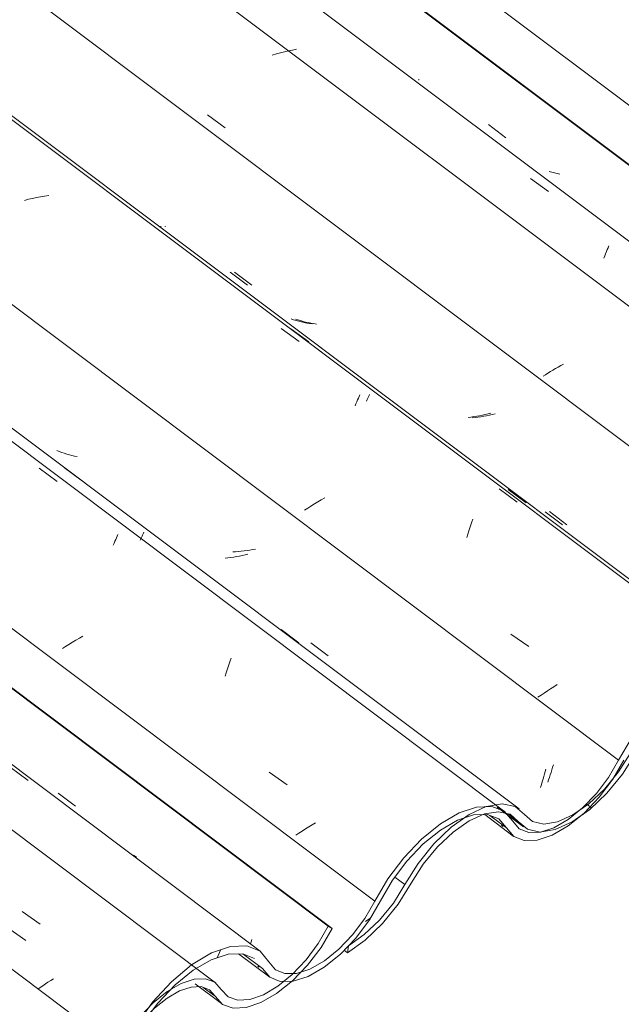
# Model space of a CAD drawing. Header units: metres. Extents: x 6.5 to 21.8, y 0.6 to 11.2.
# Tile 59 of 107: x 15.16 to 15.481, y 4.575 to 5.1. Entities that reach past the tile are written whole.
import ezdxf

# ---------------------------------------------------------------- set-up
doc = ezdxf.new("R2010")
doc.units = ezdxf.units.M
doc.layers.add('A-GLAZ-CWMG', color=7, linetype='Continuous', lineweight=5)
pattern_1 = [(35.687, (12.963, 6.495), (0.23241475, 0.22210937), [0.0118, -0.2028, 0.0118, -0.2028, -1.145]), (35.687, (12.963, 6.495), (0.23241475, 0.22210937), [-0.42922, 0.0118, -0.41741, 0.0118, -0.2028, -0.50075]), (35.687, (12.963, 6.495), (0.23241475, 0.22210937), [-1.073, 0.0118, -0.13127, 0.0118, -0.34588]), (137.177, (13.05, 6.586), (-0.1665248, 0.0439601), [0.00654, -0.11229, 0.00654, -0.74603]), (137.177, (13.05, 6.586), (-0.1665248, 0.0439601), [-0.12536, -0.11229, 0.00654, -0.23112, -0.39609]), (137.177, (13.05, 6.586), (-0.1665248, 0.0439601), [-0.47531, 0.00654, -0.11229, 0.00654, -0.27073]), (137.177, (13.05, 6.586), (-0.1665248, 0.0439601), [-0.60067, -0.07268, 0.00654, -0.19151]), (247.064, (13.079, 6.717), (-0.06588675, -0.266069), [0.0123, -0.21134, 0.0123, -1.404]), (247.064, (13.079, 6.717), (-0.06588675, -0.266069), [-0.23595, -0.21134, 0.0123, -0.43499, -0.74548]), (247.064, (13.079, 6.717), (-0.06588675, -0.266069), [-0.89458, 0.0123, -0.21134, 0.0123, -0.50954]), (247.064, (13.079, 6.717), (-0.06588675, -0.266069), [-1.131, -0.1368, 0.0123, -0.36044])]

# ---------------------------------------------------------------- blocks, each defined once
blk = doc.blocks.new('FP_189-ISO_02')
at = {"layer": 'A-GLAZ-CWMG'}
blk.add_line((15.26449, 4.58612), (13.29124, 6.06715), dxfattribs=at)
at = {"layer": 'A-GLAZ-CWMG', "color": 9, "true_color": 0xc0c0c0}
for p, q in [((15.15372, 4.61541), (15.16325, 4.60857)), ((15.17654, 4.5872), (15.17509, 4.58632)), ((15.17801, 4.58808), (15.17654, 4.5872)), ((15.17093, 4.58362), (15.16961, 4.58272)), ((15.17229, 4.58452), (15.17093, 4.58362)), ((15.17368, 4.58542), (15.17229, 4.58452)), ((15.17509, 4.58632), (15.17368, 4.58542))]:
    blk.add_line(p, q, dxfattribs=at)
blk = doc.blocks.new('FP_190-ISO_02')
at = {"layer": 'A-GLAZ-CWMG', "color": 9, "true_color": 0xc0c0c0}
for p, q in [((15.28322, 4.60679), (15.28356, 4.60796)), ((15.28356, 4.60796), (15.28392, 4.60924))]:
    blk.add_line(p, q, dxfattribs=at)
blk = doc.blocks.new('FP_191-ISO_02')
at = {"layer": 'A-GLAZ-CWMG'}
blk.add_line((15.2537, 4.58544), (15.26765, 4.57497), dxfattribs=at)
blk = doc.blocks.new('Rectangular Mullion - Telha Fibrocimento - Ondulada-V175-ISO_02')
at = {"layer": 'A-GLAZ-CWMG', "true_color": 0xc0c0c0}
h = blk.add_hatch(dxfattribs=at)
h.set_pattern_fill('FP_12', color=9, style=0, pattern_type=2)
h.set_pattern_definition(pattern_1)
h.paths.add_polyline_path([(14.62562, 4.21974), (14.62457, 4.2191), (14.62507, 4.21899), (14.62547, 4.21953)])
h.paths.add_polyline_path([(14.54193, 4.14431), (14.55367, 4.15312), (14.56288, 4.16255), (14.56939, 4.17078), (14.58265, 4.19191), (14.59163, 4.20234), (14.6009, 4.21041), (14.60866, 4.21538), (14.61663, 4.21855), (14.6227, 4.21974), (14.62315, 4.22071), (14.62581, 4.21953), (14.62684, 4.2186), (14.62913, 4.21783), (14.63867, 4.21), (14.64578, 4.20888), (14.65305, 4.21088), (14.65301, 4.21015), (14.65972, 4.2132), (14.65977, 4.21538), (14.66216, 4.21676), (14.66229, 4.21448), (14.67282, 4.22224), (14.68216, 4.23156), (14.68954, 4.24089), (14.70352, 4.263), (14.71141, 4.27257), (14.71965, 4.28043), (14.727, 4.28596), (14.73509, 4.29033), (14.74227, 4.29262), (14.74603, 4.29269), (14.74424, 4.29394), (14.74913, 4.29665), (14.75505, 4.29437), (14.75958, 4.28919), (14.7601, 4.28821), (14.76025, 4.28843), (14.76221, 4.28589), (14.75982, 4.28549), (14.7601, 4.28421), (14.76147, 4.28304), (14.76311, 4.28522), (14.7641, 4.28447), (14.76391, 4.2833), (14.76478, 4.28201), (14.76795, 4.28296), (14.76619, 4.27995), (14.7683, 4.27913), (14.77268, 4.27944), (14.77399, 4.2834), (14.76955, 4.28354), (14.76472, 4.28593), (14.75958, 4.2922), (14.75574, 4.29549), (14.74827, 4.29708), (14.73892, 4.29531), (14.72862, 4.29033), (14.72125, 4.28515), (14.72088, 4.28403), (14.719, 4.28251), (14.71964, 4.28402), (14.70951, 4.27434), (14.70037, 4.26296), (14.68656, 4.24072), (14.67656, 4.22921), (14.67078, 4.22377), (14.66184, 4.21763), (14.65279, 4.21392), (14.64677, 4.21293), (14.64073, 4.21426), (14.63071, 4.22247), (14.62457, 4.22377), (14.61478, 4.22164), (14.60668, 4.21783), (14.59737, 4.21123), (14.58676, 4.20073), (14.57847, 4.19005), (14.56647, 4.17078), (14.55663, 4.15938), (14.55077, 4.15386), (14.54246, 4.14804), (14.5422, 4.14619)])
h.paths.add_polyline_path([(14.80563, 4.30205), (14.8053, 4.30251), (14.80416, 4.30112), (14.80533, 4.30186)])
h.paths.add_polyline_path([(14.77264, 4.27932), (14.77592, 4.2796), (14.78551, 4.28336), (14.79238, 4.28743), (14.80287, 4.2965), (14.81067, 4.30522), (14.81666, 4.31338), (14.83034, 4.337), (14.8399, 4.34911), (14.84849, 4.35767), (14.85781, 4.36485), (14.86784, 4.37014), (14.87602, 4.37246), (14.88309, 4.37243), (14.88939, 4.36938), (14.89694, 4.36012), (14.9025, 4.35779), (14.90436, 4.35783), (14.909, 4.3621), (14.90496, 4.36202), (14.89941, 4.36478), (14.8918, 4.37408), (14.88481, 4.3769), (14.87474, 4.37611), (14.86475, 4.37234), (14.85301, 4.36478), (14.8445, 4.35767), (14.83277, 4.34441), (14.82562, 4.33444), (14.81262, 4.31126), (14.80416, 4.30053), (14.79938, 4.29556), (14.79878, 4.29588), (14.79742, 4.29409), (14.79727, 4.29471), (14.789, 4.28871), (14.78156, 4.28503), (14.77589, 4.28315), (14.77547, 4.28026), (14.77301, 4.27944)])
h.paths.add_polyline_path([(14.72859, 4.28921), (14.73011, 4.29137), (14.73059, 4.291), (14.73011, 4.2895)])
h.paths.add_polyline_path([(14.90869, 4.35792), (14.91039, 4.35823), (14.91939, 4.36163), (14.92815, 4.36714), (14.9367, 4.37451), (14.94428, 4.38284), (14.95176, 4.39345), (14.96379, 4.4136), (14.97197, 4.42397), (14.98166, 4.43343), (14.99057, 4.44005), (14.99801, 4.44415), (15.00122, 4.44536), (15.00523, 4.44777), (15.01245, 4.45109), (15.00736, 4.4509), (14.99801, 4.44777), (14.98804, 4.44197), (14.97612, 4.43187), (14.96717, 4.42212), (14.95827, 4.40956), (14.9471, 4.39059), (14.9412, 4.38277), (14.93151, 4.37322), (14.92438, 4.3679), (14.91633, 4.36381), (14.91362, 4.36293), (14.909, 4.35816)])
h.paths.add_polyline_path([(15.03277, 4.43308), (15.03973, 4.43331), (15.04927, 4.43686), (15.05833, 4.44257), (15.05833, 4.44307), (15.05833, 4.44596), (15.05625, 4.44429), (15.05618, 4.4421), (15.04941, 4.43938), (15.04927, 4.44027), (15.04708, 4.43938), (15.04143, 4.43751), (15.03445, 4.43761), (15.02962, 4.43993), (15.02211, 4.44865), (15.01963, 4.44962), (15.01909, 4.44844), (15.01272, 4.44694), (15.01383, 4.44671), (15.01945, 4.44429), (15.0272, 4.43529)])
h.paths.add_polyline_path([(15.02156, 4.4479), (15.02105, 4.44845), (15.02195, 4.44844)])
h.paths.add_polyline_path([(15.12659, 4.52028), (15.12507, 4.51812), (15.12672, 4.51844), (15.12713, 4.52012)])
h.paths.add_polyline_path([(15.06281, 4.44956), (15.06871, 4.45403), (15.07781, 4.46325), (15.08164, 4.46845), (15.09433, 4.48938), (15.10188, 4.49885), (15.11169, 4.50869), (15.1159, 4.51238), (15.11614, 4.51196), (15.1177, 4.51322), (15.11782, 4.51412), (15.12881, 4.52127), (15.13772, 4.52494), (15.1401, 4.52561), (15.13608, 4.52521), (15.12659, 4.52177), (15.11614, 4.51534), (15.106, 4.50671), (15.09685, 4.49671), (15.08933, 4.48646), (15.07554, 4.46375), (15.07129, 4.45812), (15.06396, 4.45049)])
h.paths.add_polyline_path([(15.16216, 4.50798), (15.16398, 4.50835), (15.16267, 4.50886), (15.16443, 4.51187), (15.16097, 4.51083), (15.16022, 4.51263), (15.16074, 4.51369), (15.15959, 4.51413), (15.15779, 4.51173), (15.15632, 4.51413), (15.15659, 4.51484), (15.15893, 4.51487), (15.15659, 4.51712), (15.15615, 4.51671), (15.15558, 4.51866), (15.15153, 4.52328), (15.14467, 4.52549), (15.14073, 4.52285), (15.14252, 4.5216), (15.14266, 4.52153), (15.14853, 4.51928), (15.15659, 4.51013), (15.1612, 4.50835)])
h.paths.add_polyline_path([(15.16848, 4.5082), (15.16949, 4.50835), (15.17205, 4.5092), (15.17195, 4.51217), (15.1728, 4.51239), (15.18106, 4.51519), (15.18559, 4.51768), (15.18567, 4.51689), (15.18813, 4.51924), (15.19376, 4.52362), (15.1939, 4.523), (15.19526, 4.52479), (15.19617, 4.52479), (15.20366, 4.533), (15.21, 4.54159), (15.21957, 4.5587), (15.22411, 4.56614), (15.22926, 4.57332), (15.22211, 4.56532), (15.21776, 4.55959), (15.20632, 4.54049), (15.19868, 4.53096), (15.19133, 4.52379), (15.18466, 4.51866), (15.17674, 4.5144), (15.1709, 4.51245), (15.1708, 4.51221), (15.1691, 4.50823)])
h.paths.add_polyline_path([(15.20002, 4.52964), (15.20178, 4.53143), (15.20211, 4.53096), (15.20064, 4.53003)])
h.paths.add_polyline_path([(15.23112, 4.5717), (15.23443, 4.57456), (15.24099, 4.57929), (15.24672, 4.58224), (15.25259, 4.58385), (15.25737, 4.5838), (15.26122, 4.58232), (15.26824, 4.57456), (15.27384, 4.57252), (15.28079, 4.57283), (15.29003, 4.57627), (15.29775, 4.58087), (15.30744, 4.58908), (15.31578, 4.59829), (15.3228, 4.6082), (15.32684, 4.61498), (15.32464, 4.61625), (15.31777, 4.60494), (15.31017, 4.59549), (15.30364, 4.58903), (15.29709, 4.58381), (15.28868, 4.57916), (15.28277, 4.5771), (15.27537, 4.5771), (15.27123, 4.57857), (15.26293, 4.58683), (15.25838, 4.58821), (15.25171, 4.58754), (15.24479, 4.5849), (15.23958, 4.58139), (15.23161, 4.57236), (15.23123, 4.57185)])
at = {"layer": 'A-GLAZ-CWMG'}
for p, q in [((15.32684, 4.61498), (13.34822, 6.10005)), ((15.32464, 4.61625), (13.34792, 6.09988)), ((15.21252, 4.5507), (13.2352, 6.0348)), ((15.32684, 4.61498), (15.32464, 4.61625)), ((15.26427, 4.57885), (15.25798, 4.58357))]:
    blk.add_line(p, q, dxfattribs=at)
for points in [[(15.26427, 4.57885, 0), (15.26824, 4.57456, 0), (15.27384, 4.57252, 0), (15.28079, 4.57283, 0), (15.28868, 4.57549, 0), (15.29709, 4.58035, 0), (15.30557, 4.58714, 0), (15.31364, 4.59549, 0), (15.32086, 4.60494, 0), (15.32684, 4.61498, 0)], [(15.32464, 4.61625, 0), (15.31932, 4.60703, 0), (15.31282, 4.59829, 0), (15.30549, 4.59054, 0), (15.29775, 4.5842, 0), (15.29003, 4.57963, 0), (15.28277, 4.5771, 0), (15.27638, 4.57674, 0), (15.27123, 4.57857, 0), (15.26759, 4.58249, 0)], [(15.26759, 4.58249, 0), (15.26415, 4.58637, 0), (15.25923, 4.58824, 0), (15.25312, 4.58801, 0), (15.24615, 4.58568, 0), (15.23872, 4.58139, 0), (15.23123, 4.57537, 0), (15.22411, 4.56797, 0), (15.21776, 4.55959, 0), (15.21252, 4.5507, 0)], [(15.21532, 4.55059, 0), (15.21996, 4.5585, 0), (15.22561, 4.56596, 0), (15.23194, 4.57256, 0), (15.23861, 4.57792, 0), (15.24522, 4.58174, 0), (15.25142, 4.5838, 0), (15.25686, 4.584, 0), (15.26122, 4.58232, 0), (15.26427, 4.57885, 0)]]:
    blk.add_polyline3d(points, dxfattribs=at)
for name in ['FP_189-ISO_02', 'FP_190-ISO_02', 'FP_191-ISO_02']:
    blk.add_blockref(name, (0, 0), dxfattribs=at)
blk = doc.blocks.new('FP_195-ISO_02')
at = {"layer": 'A-GLAZ-CWMG'}
blk.add_line((15.27684, 4.60148), (15.29341, 4.58904), dxfattribs=at)
at = {"layer": 'A-GLAZ-CWMG', "color": 9, "true_color": 0xc0c0c0}
blk.add_line((15.28758, 4.59448), (15.28714, 4.595), dxfattribs=at)
blk = doc.blocks.new('FP_202-ISO_02')
at = {"layer": 'A-GLAZ-CWMG'}
blk.add_line((15.28839, 4.60291), (13.23071, 6.14731), dxfattribs=at)
at = {"layer": 'A-GLAZ-CWMG', "color": 9, "true_color": 0xc0c0c0}
for p, q in [((15.15496, 4.70103), (15.16458, 4.69396)), ((15.22227, 4.65311), (15.22073, 4.6542)), ((15.16134, 4.62401), (15.171, 4.61735))]:
    blk.add_line(p, q, dxfattribs=at)
blk = doc.blocks.new('FP_203-ISO_02')
at = {"layer": 'A-GLAZ-CWMG', "color": 9, "true_color": 0xc0c0c0}
blk.add_line((15.18049, 4.68729), (15.18975, 4.68027), dxfattribs=at)
blk = doc.blocks.new('FP_204-ISO_02')
at = {"layer": 'A-GLAZ-CWMG'}
blk.add_line((15.41895, 4.67731), (13.36127, 6.22171), dxfattribs=at)
at = {"layer": 'A-GLAZ-CWMG', "color": 9, "true_color": 0xc0c0c0}
for p, q in [((15.17034, 4.86066), (15.17996, 4.85362)), ((15.21125, 4.82266), (15.21165, 4.82358)), ((15.21165, 4.82358), (15.21203, 4.82446)), ((15.21203, 4.82446), (15.21239, 4.82528)), ((15.20993, 4.81958), (15.21039, 4.82066)), ((15.21039, 4.82066), (15.21083, 4.82168)), ((15.21083, 4.82168), (15.21125, 4.82266)), ((15.19372, 4.77096), (15.19182, 4.76991)), ((15.18451, 4.76554), (15.18276, 4.76442)), ((15.18629, 4.76665), (15.18451, 4.76554)), ((15.1881, 4.76775), (15.18629, 4.76665)), ((15.18994, 4.76883), (15.1881, 4.76775)), ((15.19182, 4.76991), (15.18994, 4.76883)), ((15.27129, 4.75472), (15.27183, 4.7563)), ((15.27183, 4.7563), (15.27237, 4.75783)), ((15.27237, 4.75783), (15.27291, 4.75933)), ((15.26967, 4.74973), (15.27021, 4.75143)), ((15.27021, 4.75143), (15.27075, 4.75309)), ((15.27075, 4.75309), (15.27129, 4.75472)), ((15.29316, 4.69838), (15.30279, 4.69169)), ((15.31785, 4.67147), (15.31603, 4.67038)), ((15.30905, 4.6659), (15.30739, 4.66477)), ((15.31074, 4.66703), (15.30905, 4.6659)), ((15.31247, 4.66816), (15.31074, 4.66703)), ((15.31423, 4.66927), (15.31247, 4.66816)), ((15.31603, 4.67038), (15.31423, 4.66927))]:
    blk.add_line(p, q, dxfattribs=at)
blk = doc.blocks.new('FP_205-ISO_02')
at = {"layer": 'A-GLAZ-CWMG', "color": 9, "true_color": 0xc0c0c0}
for p, q in [((15.27114, 4.81279), (15.26961, 4.81262)), ((15.27266, 4.81299), (15.27114, 4.81279)), ((15.27419, 4.81322), (15.27266, 4.81299)), ((15.27572, 4.81347), (15.27419, 4.81322)), ((15.27724, 4.81375), (15.27572, 4.81347)), ((15.27877, 4.81405), (15.27724, 4.81375)), ((15.28028, 4.81438), (15.27877, 4.81405)), ((15.2818, 4.81473), (15.28028, 4.81438)), ((15.43979, 4.69621), (15.44015, 4.69749)), ((15.44015, 4.69749), (15.4405, 4.69879)), ((15.4405, 4.69879), (15.44084, 4.70011)), ((15.43832, 4.69136), (15.4387, 4.69254)), ((15.4387, 4.69254), (15.43907, 4.69374)), ((15.43907, 4.69374), (15.43943, 4.69496)), ((15.43943, 4.69496), (15.43979, 4.69621)), ((15.43795, 4.69022), (15.43832, 4.69136))]:
    blk.add_line(p, q, dxfattribs=at)
blk = doc.blocks.new('FP_206-ISO_02')
at = {"layer": 'A-GLAZ-CWMG'}
blk.add_line((15.54841, 4.7519), (13.49073, 6.29631), dxfattribs=at)
at = {"layer": 'A-GLAZ-CWMG', "color": 9, "true_color": 0xc0c0c0}
for p, q in [((15.16468, 5.00413), (15.16253, 5.00359)), ((15.16684, 5.00463), (15.16468, 5.00413)), ((15.169, 5.00508), (15.16684, 5.00463)), ((15.17115, 5.00549), (15.169, 5.00508)), ((15.17331, 5.00585), (15.17115, 5.00549)), ((15.17546, 5.00616), (15.17331, 5.00585)), ((15.29953, 4.93522), (15.30914, 4.92818)), ((15.3399, 4.89608), (15.34033, 4.89708)), ((15.34033, 4.89708), (15.34074, 4.89802)), ((15.34074, 4.89802), (15.34113, 4.89892)), ((15.34113, 4.89892), (15.3415, 4.89976)), ((15.33899, 4.89394), (15.33945, 4.89503)), ((15.33945, 4.89503), (15.3399, 4.89608)), ((15.41595, 4.84968), (15.42555, 4.84261)), ((15.32282, 4.84479), (15.32094, 4.84372)), ((15.3137, 4.83933), (15.31198, 4.8382)), ((15.31546, 4.84044), (15.3137, 4.83933)), ((15.31726, 4.84155), (15.31546, 4.84044)), ((15.31908, 4.84264), (15.31726, 4.84155)), ((15.32094, 4.84372), (15.31908, 4.84264)), ((15.39969, 4.82716), (15.40023, 4.8288)), ((15.40023, 4.8288), (15.40078, 4.8304)), ((15.40078, 4.8304), (15.40132, 4.83196)), ((15.40132, 4.83196), (15.40186, 4.83348)), ((15.39861, 4.82375), (15.39915, 4.82547)), ((15.39915, 4.82547), (15.39969, 4.82716)), ((15.42218, 4.77212), (15.43181, 4.76543)), ((15.44692, 4.74515), (15.44511, 4.74405)), ((15.43822, 4.73956), (15.43659, 4.73843)), ((15.43989, 4.74069), (15.43822, 4.73956)), ((15.4416, 4.74182), (15.43989, 4.74069)), ((15.44334, 4.74294), (15.4416, 4.74182)), ((15.44511, 4.74405), (15.44334, 4.74294))]:
    blk.add_line(p, q, dxfattribs=at)
blk = doc.blocks.new('FP_207-ISO_02')
at = {"layer": 'A-GLAZ-CWMG', "color": 9, "true_color": 0xc0c0c0}
for p, q in [((15.23535, 4.98963), (15.23536, 4.98977)), ((15.23535, 4.98952), (15.23535, 4.98963)), ((15.23539, 4.98945), (15.23535, 4.98952)), ((15.27232, 4.96533), (15.28156, 4.95828)), ((15.30619, 4.93982), (15.30485, 4.94027)), ((15.30756, 4.93941), (15.30619, 4.93982)), ((15.30893, 4.93903), (15.30756, 4.93941)), ((15.31033, 4.93869), (15.30893, 4.93903)), ((15.31174, 4.93838), (15.31033, 4.93869)), ((15.31316, 4.93811), (15.31174, 4.93838)), ((15.3146, 4.93787), (15.31316, 4.93811)), ((15.31605, 4.93766), (15.3146, 4.93787)), ((15.40083, 4.88795), (15.3993, 4.88777)), ((15.40236, 4.88816), (15.40083, 4.88795)), ((15.40389, 4.88839), (15.40236, 4.88816)), ((15.40541, 4.88865), (15.40389, 4.88839)), ((15.40694, 4.88894), (15.40541, 4.88865)), ((15.40846, 4.88925), (15.40694, 4.88894)), ((15.40998, 4.88959), (15.40846, 4.88925)), ((15.41149, 4.88995), (15.40998, 4.88959)), ((15.44049, 4.83745), (15.44974, 4.83043))]:
    blk.add_line(p, q, dxfattribs=at)
blk = doc.blocks.new('FP_208-ISO_02')
at = {"layer": 'A-GLAZ-CWMG'}
blk.add_line((15.66098, 4.81503), (13.68773, 6.29606), dxfattribs=at)
at = {"layer": 'A-GLAZ-CWMG', "color": 9, "true_color": 0xc0c0c0}
for p, q in [((15.26024, 5.04914), (15.26974, 5.04231)), ((15.44459, 4.913), (15.44325, 4.91218)), ((15.44596, 4.91381), (15.44459, 4.913)), ((15.44735, 4.91461), (15.44596, 4.91381)), ((15.44876, 4.91539), (15.44735, 4.91461)), ((15.45019, 4.91617), (15.44876, 4.91539)), ((15.44063, 4.91053), (15.43936, 4.9097)), ((15.44193, 4.91136), (15.44063, 4.91053)), ((15.44325, 4.91218), (15.44193, 4.91136))]:
    blk.add_line(p, q, dxfattribs=at)
blk = doc.blocks.new('FP_212-ISO_02')
at = {"layer": 'A-GLAZ-CWMG'}
blk.add_line((15.40819, 4.67582), (15.42343, 4.66438), dxfattribs=at)
at = {"layer": 'A-GLAZ-CWMG', "color": 9, "true_color": 0xc0c0c0}
blk.add_line((15.41783, 4.66937), (15.4172, 4.67009), dxfattribs=at)
blk = doc.blocks.new('Rectangular Mullion - Telha Fibrocimento - Ondulada-V194-ISO_02')
at = {"layer": 'A-GLAZ-CWMG', "true_color": 0xc0c0c0}
h = blk.add_hatch(dxfattribs=at)
h.set_pattern_fill('FP_12', color=9, style=0, pattern_type=2)
h.set_pattern_definition(pattern_1)
h.paths.add_polyline_path([(15.02211, 4.44865), (15.02105, 4.44801), (15.02156, 4.4479), (15.02195, 4.44845)])
h.paths.add_polyline_path([(14.93842, 4.37322), (14.95016, 4.38203), (14.95867, 4.39059), (14.96587, 4.39969), (14.97914, 4.42083), (14.98811, 4.43125), (14.99636, 4.43861), (15.00515, 4.44429), (15.01312, 4.44746), (15.01918, 4.44865), (15.01963, 4.44962), (15.02229, 4.44844), (15.02333, 4.44751), (15.02561, 4.44675), (15.03516, 4.43891), (15.04226, 4.43779), (15.04957, 4.43988), (15.04949, 4.43907), (15.0562, 4.44211), (15.05625, 4.44429), (15.05865, 4.44567), (15.05878, 4.44339), (15.06931, 4.45115), (15.07865, 4.46047), (15.08603, 4.4698), (15.10001, 4.49191), (15.10789, 4.50148), (15.11614, 4.50934), (15.12294, 4.51456), (15.13083, 4.519), (15.13875, 4.52153), (15.14252, 4.5216), (15.14073, 4.52285), (15.14562, 4.52556), (15.15153, 4.52328), (15.15606, 4.5181), (15.15659, 4.51712), (15.15674, 4.51734), (15.1587, 4.5148), (15.15631, 4.5144), (15.15659, 4.51313), (15.15795, 4.51195), (15.15959, 4.51413), (15.16059, 4.51338), (15.1604, 4.51221), (15.16127, 4.51092), (15.16443, 4.51187), (15.16267, 4.50886), (15.16478, 4.50804), (15.16916, 4.50835), (15.17047, 4.51231), (15.16604, 4.51245), (15.1612, 4.51484), (15.15606, 4.52111), (15.15222, 4.5244), (15.14476, 4.526), (15.13541, 4.52423), (15.12659, 4.52028), (15.11773, 4.51406), (15.11736, 4.51294), (15.11548, 4.51142), (15.11614, 4.51294), (15.106, 4.50325), (15.09685, 4.49187), (15.08305, 4.46963), (15.07305, 4.45812), (15.06727, 4.45268), (15.05833, 4.44654), (15.04927, 4.44283), (15.04326, 4.44184), (15.03722, 4.44317), (15.0272, 4.45138), (15.0203, 4.45255), (15.01126, 4.45055), (15.00317, 4.44675), (14.99305, 4.43938), (14.98324, 4.42964), (14.97496, 4.41896), (14.96295, 4.39969), (14.95311, 4.38829), (14.94726, 4.38277), (14.93894, 4.37695), (14.93868, 4.3751)])
h.paths.add_polyline_path([(15.20211, 4.53096), (15.20178, 4.53143), (15.2007, 4.53006), (15.20181, 4.53077)])
h.paths.add_polyline_path([(15.16912, 4.50823), (15.1724, 4.50851), (15.182, 4.51227), (15.18886, 4.51634), (15.19935, 4.52541), (15.20716, 4.53413), (15.21314, 4.54229), (15.22688, 4.566), (15.23551, 4.5771), (15.24497, 4.58658), (15.2543, 4.59376), (15.26433, 4.59905), (15.2725, 4.60137), (15.27958, 4.60134), (15.28588, 4.59829), (15.29343, 4.58903), (15.29898, 4.5867), (15.30085, 4.58674), (15.30549, 4.59101), (15.30144, 4.59093), (15.29589, 4.5937), (15.28828, 4.60299), (15.2813, 4.60581), (15.27123, 4.60502), (15.26083, 4.601), (15.25008, 4.59418), (15.23872, 4.58411), (15.22926, 4.57332), (15.22211, 4.56335), (15.20911, 4.54017), (15.20064, 4.52944), (15.19586, 4.52447), (15.19526, 4.52479), (15.1939, 4.523), (15.19376, 4.52362), (15.18549, 4.51762), (15.17804, 4.51394), (15.17238, 4.51206), (15.17195, 4.50917), (15.16949, 4.50835)])
h.paths.add_polyline_path([(15.12507, 4.51812), (15.12659, 4.52028), (15.12708, 4.51992), (15.12659, 4.51841)])
h.paths.add_polyline_path([(15.30518, 4.58683), (15.30688, 4.58714), (15.3149, 4.58998), (15.32258, 4.5944), (15.33319, 4.60342), (15.34076, 4.61175), (15.34825, 4.62236), (15.36027, 4.64251), (15.36846, 4.65288), (15.37814, 4.66234), (15.38706, 4.66896), (15.39449, 4.67306), (15.39769, 4.67426), (15.40172, 4.67668), (15.40893, 4.68), (15.40384, 4.67982), (15.39449, 4.67668), (15.38452, 4.67088), (15.3726, 4.66078), (15.3632, 4.65041), (15.35476, 4.63847), (15.34358, 4.6195), (15.33769, 4.61168), (15.32799, 4.60213), (15.32086, 4.59681), (15.31282, 4.59272), (15.31011, 4.59184), (15.30549, 4.58708)])
h.paths.add_polyline_path([(15.42926, 4.662), (15.43622, 4.66222), (15.44508, 4.66538), (15.45481, 4.67148), (15.45481, 4.67198), (15.45481, 4.67487), (15.45274, 4.6732), (15.45266, 4.67101), (15.44576, 4.66788), (15.44576, 4.66918), (15.44417, 4.66849), (15.43791, 4.66643), (15.43093, 4.66652), (15.42611, 4.66884), (15.41859, 4.67757), (15.41612, 4.67853), (15.41557, 4.67735), (15.40921, 4.67586), (15.41031, 4.67562), (15.41593, 4.6732), (15.42368, 4.6642), (15.42663, 4.66303)])
h.paths.add_polyline_path([(15.41804, 4.67681), (15.41754, 4.67737), (15.41844, 4.67735)])
h.paths.add_polyline_path([(15.52308, 4.74919), (15.52155, 4.74703), (15.52326, 4.74757), (15.52361, 4.74903)])
h.paths.add_polyline_path([(15.45929, 4.67847), (15.46519, 4.68294), (15.4743, 4.69216), (15.47813, 4.69736), (15.48957, 4.71662), (15.49836, 4.72776), (15.50818, 4.7376), (15.51231, 4.74112), (15.51262, 4.74087), (15.51419, 4.74221), (15.51431, 4.74303), (15.52529, 4.75018), (15.53421, 4.75385), (15.53658, 4.75452), (15.53256, 4.75412), (15.52308, 4.75068), (15.51262, 4.74425), (15.50438, 4.7376), (15.49334, 4.72562), (15.48581, 4.71537), (15.47198, 4.69261), (15.46777, 4.68704), (15.46045, 4.6794)])
h.paths.add_polyline_path([(15.55865, 4.73689), (15.56112, 4.73701), (15.55916, 4.73777), (15.56092, 4.74078), (15.55745, 4.73975), (15.5567, 4.74154), (15.55723, 4.7426), (15.55608, 4.74304), (15.55427, 4.74064), (15.55281, 4.74304), (15.55307, 4.74375), (15.55542, 4.74378), (15.55307, 4.74603), (15.55264, 4.74562), (15.55206, 4.74757), (15.54802, 4.75219), (15.54116, 4.7544), (15.53721, 4.75176), (15.539, 4.75051), (15.53915, 4.75044), (15.54501, 4.74819), (15.55307, 4.73905), (15.55608, 4.73788)])
h.paths.add_polyline_path([(15.56497, 4.73711), (15.56559, 4.73714), (15.56854, 4.73811), (15.56844, 4.74109), (15.56928, 4.7413), (15.57754, 4.74411), (15.58207, 4.74659), (15.58215, 4.7458), (15.58461, 4.74815), (15.59024, 4.75253), (15.59039, 4.75191), (15.59175, 4.7537), (15.59266, 4.7537), (15.60015, 4.76191), (15.60649, 4.7705), (15.61605, 4.78761), (15.62059, 4.79506), (15.62574, 4.80223), (15.61859, 4.79423), (15.61424, 4.7885), (15.60281, 4.7694), (15.59517, 4.75987), (15.58906, 4.7537), (15.58115, 4.74757), (15.57323, 4.74331), (15.56738, 4.74136), (15.56728, 4.74112), (15.56559, 4.73714)])
h.paths.add_polyline_path([(15.59651, 4.75855), (15.59827, 4.76034), (15.5986, 4.75987), (15.59713, 4.75894)])
h.paths.add_polyline_path([(15.6276, 4.80061), (15.63092, 4.80347), (15.63747, 4.8082), (15.6432, 4.81115), (15.64907, 4.81276), (15.65385, 4.81272), (15.6577, 4.81123), (15.66472, 4.80347), (15.67033, 4.80143), (15.67727, 4.80174), (15.68651, 4.80518), (15.69423, 4.80978), (15.70429, 4.81836), (15.71227, 4.82721), (15.71907, 4.83674), (15.72333, 4.84389), (15.72112, 4.84516), (15.71356, 4.83292), (15.70665, 4.8244), (15.70013, 4.81794), (15.69358, 4.81272), (15.68516, 4.80807), (15.67926, 4.80601), (15.67185, 4.80601), (15.66771, 4.80748), (15.65942, 4.81574), (15.65486, 4.81712), (15.6482, 4.81645), (15.64127, 4.81381), (15.63606, 4.8103), (15.6281, 4.80128), (15.62771, 4.80076)])
at = {"layer": 'A-GLAZ-CWMG'}
for p, q in [((15.72112, 4.84516), (13.74441, 6.32879)), ((15.72333, 4.84389), (13.7447, 6.32896)), ((15.60901, 4.77961), (13.63168, 6.26371)), ((15.47965, 4.70483), (13.50225, 6.18898)), ((15.3496, 4.62957), (13.37207, 6.11382)), ((15.41981, 4.6687), (15.41089, 4.67539)), ((15.28963, 4.5937), (15.2791, 4.60159))]:
    blk.add_line(p, q, dxfattribs=at)
for points in [[(15.55255, 4.74701, 0), (15.54802, 4.75219, 0), (15.54151, 4.7547, 0), (15.53341, 4.7544, 0), (15.52417, 4.75131, 0), (15.51431, 4.74561, 0), (15.50438, 4.7376, 0), (15.49495, 4.72776, 0), (15.48655, 4.71662, 0), (15.47965, 4.70483, 0)], [(15.41981, 4.6687, 0), (15.42368, 4.6642, 0), (15.42926, 4.662, 0), (15.43622, 4.66222, 0), (15.44417, 4.66486, 0), (15.45266, 4.66975, 0), (15.46121, 4.67664, 0), (15.46934, 4.68511, 0), (15.47657, 4.6947, 0), (15.48251, 4.70486, 0)], [(15.47965, 4.70483, 0), (15.4743, 4.69568, 0), (15.46777, 4.68704, 0), (15.46045, 4.6794, 0), (15.45274, 4.6732, 0), (15.44508, 4.66879, 0), (15.43791, 4.66643, 0), (15.43164, 4.66624, 0), (15.42663, 4.66823, 0), (15.42315, 4.67231, 0)], [(15.42315, 4.67231, 0), (15.41859, 4.67757, 0), (15.41203, 4.68012, 0), (15.40384, 4.67982, 0), (15.39449, 4.67668, 0), (15.38452, 4.67088, 0), (15.37449, 4.66276, 0), (15.36497, 4.65278, 0), (15.35651, 4.6415, 0), (15.3496, 4.62957, 0)], [(15.35258, 4.62984, 0), (15.35894, 4.64074, 0), (15.36669, 4.65103, 0), (15.3754, 4.66013, 0), (15.38456, 4.66752, 0), (15.39367, 4.67278, 0), (15.40221, 4.67562, 0), (15.40968, 4.67587, 0), (15.41566, 4.67352, 0), (15.41981, 4.6687, 0)], [(15.28963, 4.5937, 0), (15.29343, 4.58903, 0), (15.29898, 4.5867, 0), (15.30597, 4.58684, 0), (15.31398, 4.58945, 0), (15.32254, 4.59437, 0), (15.33117, 4.60132, 0), (15.33937, 4.60989, 0), (15.34664, 4.61958, 0), (15.35258, 4.62984, 0)], [(15.3496, 4.62957, 0), (15.34424, 4.62037, 0), (15.33769, 4.61168, 0), (15.33033, 4.60401, 0), (15.32258, 4.59779, 0), (15.3149, 4.59339, 0), (15.30771, 4.59106, 0), (15.30144, 4.59093, 0), (15.29645, 4.59301, 0), (15.29303, 4.59718, 0)], [(15.29303, 4.59718, 0), (15.28828, 4.60299, 0), (15.2813, 4.60581, 0), (15.2725, 4.60546, 0), (15.26244, 4.60197, 0), (15.25171, 4.59555, 0), (15.24099, 4.58658, 0), (15.23091, 4.57563, 0), (15.22211, 4.56335, 0), (15.21511, 4.5505, 0)], [(15.21902, 4.55273, 0), (15.2256, 4.56427, 0), (15.23372, 4.57521, 0), (15.2429, 4.5849, 0), (15.25259, 4.59277, 0), (15.26222, 4.59836, 0), (15.27124, 4.60134, 0), (15.2791, 4.60154, 0), (15.28535, 4.59894, 0)]]:
    blk.add_polyline3d(points, dxfattribs=at)
for name in ['FP_206-ISO_02', 'FP_208-ISO_02', 'FP_204-ISO_02', 'FP_207-ISO_02', 'FP_202-ISO_02', 'FP_205-ISO_02', 'FP_203-ISO_02', 'FP_212-ISO_02', 'FP_195-ISO_02']:
    blk.add_blockref(name, (0, 0), dxfattribs=at)
blk = doc.blocks.new('FP_216-ISO_02')
at = {"layer": 'A-GLAZ-CWMG'}
blk.add_line((15.41484, 4.67978), (15.42895, 4.66919), dxfattribs=at)
blk = doc.blocks.new('FP_217-ISO_02')
at = {"layer": 'A-GLAZ-CWMG'}
blk.add_line((15.4265, 4.67887), (13.4529, 6.16016), dxfattribs=at)
at = {"layer": 'A-GLAZ-CWMG', "color": 9, "true_color": 0xc0c0c0}
for p, q in [((15.18394, 4.86077), (15.19348, 4.85367)), ((15.22467, 4.82297), (15.22499, 4.82368)), ((15.22499, 4.82368), (15.2253, 4.82434)), ((15.2253, 4.82434), (15.22558, 4.82496)), ((15.22558, 4.82496), (15.22585, 4.82554)), ((15.22585, 4.82554), (15.22609, 4.82607)), ((15.22609, 4.82607), (15.22631, 4.82656)), ((15.22433, 4.82222), (15.22467, 4.82297)), ((15.29949, 4.77462), (15.30902, 4.7675))]:
    blk.add_line(p, q, dxfattribs=at)
blk = doc.blocks.new('FP_218-ISO_02')
at = {"layer": 'A-GLAZ-CWMG', "color": 9, "true_color": 0xc0c0c0}
for p, q in [((15.18108, 4.86958), (15.17977, 4.8701)), ((15.1824, 4.86909), (15.18108, 4.86958)), ((15.18375, 4.86863), (15.1824, 4.86909)), ((15.18511, 4.8682), (15.18375, 4.86863)), ((15.18648, 4.86781), (15.18511, 4.8682)), ((15.18787, 4.86746), (15.18648, 4.86781)), ((15.18928, 4.86713), (15.18787, 4.86746)), ((15.1907, 4.86684), (15.18928, 4.86713)), ((15.27521, 4.81603), (15.27368, 4.81594)), ((15.27674, 4.81615), (15.27521, 4.81603)), ((15.27827, 4.8163), (15.27674, 4.81615)), ((15.2798, 4.81648), (15.27827, 4.8163)), ((15.28133, 4.81669), (15.2798, 4.81648)), ((15.28286, 4.81692), (15.28133, 4.81669)), ((15.28439, 4.81718), (15.28286, 4.81692)), ((15.28592, 4.81746), (15.28439, 4.81718)), ((15.31535, 4.76747), (15.32461, 4.76047)), ((15.44441, 4.70103), (15.44484, 4.70245)), ((15.44312, 4.69694), (15.44356, 4.69827)), ((15.44356, 4.69827), (15.44399, 4.69963)), ((15.44399, 4.69963), (15.44441, 4.70103)), ((15.44181, 4.69317), (15.44225, 4.69439)), ((15.44225, 4.69439), (15.44269, 4.69565)), ((15.44269, 4.69565), (15.44312, 4.69694))]:
    blk.add_line(p, q, dxfattribs=at)
blk = doc.blocks.new('FP_219-ISO_02')
at = {"layer": 'A-GLAZ-CWMG'}
blk.add_line((15.55088, 4.75216), (13.57713, 6.23357), dxfattribs=at)
at = {"layer": 'A-GLAZ-CWMG', "color": 9, "true_color": 0xc0c0c0}
for p, q in [((15.30468, 4.93508), (15.31426, 4.92801)), ((15.34514, 4.89649), (15.3455, 4.89728)), ((15.3455, 4.89728), (15.34583, 4.89804)), ((15.34583, 4.89804), (15.34615, 4.89876)), ((15.34615, 4.89876), (15.34646, 4.89943)), ((15.34646, 4.89943), (15.34674, 4.90006)), ((15.42072, 4.84929), (15.43028, 4.84219))]:
    blk.add_line(p, q, dxfattribs=at)
blk = doc.blocks.new('FP_220-ISO_02')
at = {"layer": 'A-GLAZ-CWMG', "color": 9, "true_color": 0xc0c0c0}
for p, q in [((15.2377, 4.9897), (15.23771, 4.98983)), ((15.23771, 4.98961), (15.2377, 4.9897)), ((15.23775, 4.98955), (15.23771, 4.98961)), ((15.27461, 4.96531), (15.28386, 4.95827)), ((15.30848, 4.9398), (15.30714, 4.94026)), ((15.30984, 4.93938), (15.30848, 4.9398)), ((15.31122, 4.93899), (15.30984, 4.93938)), ((15.31261, 4.93864), (15.31122, 4.93899)), ((15.31401, 4.93832), (15.31261, 4.93864)), ((15.31543, 4.93803), (15.31401, 4.93832)), ((15.31686, 4.93778), (15.31543, 4.93803)), ((15.31831, 4.93756), (15.31686, 4.93778)), ((15.40306, 4.88768), (15.40153, 4.88752)), ((15.40458, 4.88788), (15.40306, 4.88768)), ((15.40611, 4.8881), (15.40458, 4.88788)), ((15.40764, 4.88835), (15.40611, 4.8881)), ((15.40917, 4.88862), (15.40764, 4.88835)), ((15.41069, 4.88892), (15.40917, 4.88862)), ((15.41221, 4.88925), (15.41069, 4.88892)), ((15.41373, 4.88959), (15.41221, 4.88925)), ((15.44277, 4.83747), (15.45203, 4.83045))]:
    blk.add_line(p, q, dxfattribs=at)
blk = doc.blocks.new('FP_221-ISO_02')
at = {"layer": 'A-GLAZ-CWMG'}
blk.add_line((15.68488, 4.83182), (13.6272, 6.37622), dxfattribs=at)
at = {"layer": 'A-GLAZ-CWMG', "color": 9, "true_color": 0xc0c0c0}
for p, q in [((15.29697, 5.08172), (15.29482, 5.0811)), ((15.29912, 5.0823), (15.29697, 5.08172)), ((15.30128, 5.08283), (15.29912, 5.0823)), ((15.30343, 5.08332), (15.30128, 5.08283)), ((15.30559, 5.08377), (15.30343, 5.08332)), ((15.30774, 5.08418), (15.30559, 5.08377)), ((15.43257, 5.01525), (15.44222, 5.00824)), ((15.47267, 4.97512), (15.47313, 4.97623)), ((15.47313, 4.97623), (15.47357, 4.97729)), ((15.47357, 4.97729), (15.474, 4.9783)), ((15.474, 4.9783), (15.47441, 4.97926)), ((15.47171, 4.97277), (15.4722, 4.97397)), ((15.4722, 4.97397), (15.47267, 4.97512))]:
    blk.add_line(p, q, dxfattribs=at)
blk = doc.blocks.new('FP_222-ISO_02')
at = {"layer": 'A-GLAZ-CWMG', "color": 9, "true_color": 0xc0c0c0}
for p, q in [((15.37297, 5.06793), (15.37298, 5.06806)), ((15.37298, 5.06783), (15.37297, 5.06793)), ((15.37298, 5.06806), (15.37302, 5.06823)), ((15.37302, 5.06776), (15.37298, 5.06783)), ((15.41013, 5.04406), (15.41937, 5.03701)), ((15.44401, 5.01855), (15.44265, 5.01897)), ((15.44539, 5.01818), (15.44401, 5.01855)), ((15.44679, 5.01783), (15.44539, 5.01818)), ((15.44819, 5.01752), (15.44679, 5.01783))]:
    blk.add_line(p, q, dxfattribs=at)
blk = doc.blocks.new('Rectangular Mullion - Telha Fibrocimento - Ondulada-V213-ISO_02')
at = {"layer": 'A-GLAZ-CWMG', "true_color": 0xc0c0c0}
h = blk.add_hatch(dxfattribs=at)
h.set_pattern_fill('FP_12', color=9, style=0, pattern_type=2)
h.set_pattern_definition(pattern_1)
h.paths.add_polyline_path([(15.41859, 4.67757), (15.41754, 4.67692), (15.41804, 4.67681), (15.41844, 4.67736)])
h.paths.add_polyline_path([(15.3349, 4.60213), (15.34664, 4.61094), (15.35585, 4.62037), (15.36236, 4.6286), (15.37617, 4.65041), (15.3846, 4.66016), (15.39387, 4.66823), (15.40163, 4.6732), (15.4096, 4.67637), (15.41567, 4.67757), (15.41612, 4.67853), (15.41878, 4.67735), (15.41981, 4.67642), (15.4221, 4.67566), (15.43164, 4.66782), (15.43875, 4.6667), (15.44605, 4.66879), (15.44576, 4.66788), (15.45269, 4.67102), (15.45274, 4.6732), (15.45513, 4.67458), (15.45526, 4.6723), (15.46579, 4.68006), (15.47513, 4.68938), (15.48251, 4.69871), (15.49649, 4.72082), (15.50438, 4.73039), (15.51262, 4.73825), (15.51997, 4.74378), (15.52806, 4.74815), (15.53524, 4.75044), (15.539, 4.75051), (15.53721, 4.75176), (15.5421, 4.75447), (15.54802, 4.75219), (15.55255, 4.74701), (15.55307, 4.74603), (15.55322, 4.74626), (15.55518, 4.74371), (15.55279, 4.74331), (15.55307, 4.74204), (15.55444, 4.74086), (15.55608, 4.74304), (15.55707, 4.74229), (15.55688, 4.74112), (15.55775, 4.73983), (15.56092, 4.74078), (15.55916, 4.73777), (15.56149, 4.73696), (15.56559, 4.73714), (15.56732, 4.74121), (15.56252, 4.74136), (15.55769, 4.74375), (15.55255, 4.75002), (15.54871, 4.75331), (15.54124, 4.75491), (15.53189, 4.75314), (15.52159, 4.74815), (15.51422, 4.74297), (15.51385, 4.74185), (15.51233, 4.74118), (15.51186, 4.74112), (15.50135, 4.73076), (15.49334, 4.72078), (15.47953, 4.69854), (15.46953, 4.68704), (15.46375, 4.68159), (15.45481, 4.67545), (15.44576, 4.67174), (15.43974, 4.67075), (15.4337, 4.67208), (15.42368, 4.68029), (15.41754, 4.68159), (15.40775, 4.67946), (15.39965, 4.67566), (15.38873, 4.66752), (15.37973, 4.65855), (15.37233, 4.6493), (15.35944, 4.6286), (15.3496, 4.6172), (15.34374, 4.61168), (15.33543, 4.60586), (15.33517, 4.60401)])
h.paths.add_polyline_path([(15.5986, 4.75987), (15.59827, 4.76034), (15.59713, 4.75894), (15.5983, 4.75968)])
h.paths.add_polyline_path([(15.56561, 4.73714), (15.56889, 4.73742), (15.57848, 4.74118), (15.58535, 4.74525), (15.59584, 4.75432), (15.60364, 4.76304), (15.60963, 4.7712), (15.62335, 4.79487), (15.632, 4.80601), (15.64146, 4.81549), (15.65078, 4.82267), (15.66081, 4.82796), (15.66899, 4.83028), (15.67606, 4.83025), (15.68236, 4.82721), (15.68991, 4.81794), (15.69547, 4.81561), (15.69733, 4.81565), (15.70197, 4.81992), (15.69793, 4.81984), (15.69238, 4.82261), (15.68477, 4.8319), (15.67778, 4.83472), (15.66771, 4.83393), (15.65772, 4.83016), (15.64598, 4.82261), (15.6352, 4.81302), (15.62574, 4.80223), (15.61859, 4.79226), (15.60559, 4.76908), (15.59713, 4.75835), (15.59235, 4.75338), (15.59175, 4.7537), (15.59039, 4.75191), (15.59024, 4.75253), (15.58197, 4.74653), (15.57453, 4.74285), (15.56886, 4.74098), (15.56844, 4.73808), (15.56738, 4.73773)])
h.paths.add_polyline_path([(15.52155, 4.74703), (15.52308, 4.74919), (15.52361, 4.74903), (15.52308, 4.74732)])
h.paths.add_polyline_path([(15.70166, 4.81574), (15.70336, 4.81605), (15.71197, 4.81923), (15.71907, 4.82331), (15.72967, 4.83233), (15.73725, 4.84066), (15.74473, 4.85126), (15.75675, 4.87141), (15.76494, 4.88178), (15.77462, 4.89125), (15.78354, 4.89787), (15.79098, 4.90197), (15.79483, 4.90364), (15.7982, 4.90559), (15.80542, 4.90891), (15.80033, 4.90873), (15.79098, 4.90559), (15.78101, 4.89979), (15.76908, 4.88969), (15.76014, 4.87994), (15.75124, 4.86738), (15.74006, 4.84841), (15.73417, 4.84059), (15.72448, 4.83104), (15.71735, 4.82572), (15.7093, 4.82163), (15.70659, 4.82075), (15.70197, 4.81599)])
h.paths.add_polyline_path([(15.82574, 4.89091), (15.8327, 4.89113), (15.84224, 4.89468), (15.8513, 4.90039), (15.8513, 4.90089), (15.8513, 4.90378), (15.84921, 4.90181), (15.84915, 4.89992), (15.84227, 4.89689), (15.84224, 4.89809), (15.84065, 4.8974), (15.8344, 4.89534), (15.82742, 4.89543), (15.82259, 4.89775), (15.81508, 4.90648), (15.8126, 4.90744), (15.81206, 4.90626), (15.80569, 4.90477), (15.8068, 4.90453), (15.81242, 4.90211), (15.82017, 4.89311), (15.82311, 4.89194)])
h.paths.add_polyline_path([(15.81453, 4.90572), (15.81402, 4.90628), (15.81492, 4.90626)])
h.paths.add_polyline_path([(15.91956, 4.9781), (15.91804, 4.97594), (15.91969, 4.97626), (15.9201, 4.97794)])
h.paths.add_polyline_path([(15.85578, 4.90738), (15.86215, 4.9123), (15.87078, 4.92107), (15.87461, 4.92627), (15.88628, 4.94585), (15.89485, 4.95667), (15.90466, 4.96651), (15.90887, 4.9702), (15.90911, 4.96978), (15.91067, 4.97104), (15.91079, 4.97194), (15.92178, 4.97909), (15.93069, 4.98276), (15.93582, 4.98353), (15.92905, 4.98303), (15.91956, 4.97959), (15.90911, 4.97316), (15.89897, 4.96453), (15.88982, 4.95453), (15.8823, 4.94428), (15.8685, 4.92157), (15.86215, 4.91375), (15.85693, 4.90831)])
h.paths.add_polyline_path([(15.95513, 4.9658), (15.95695, 4.96618), (15.95564, 4.96668), (15.9574, 4.96969), (15.95394, 4.96866), (15.95319, 4.97045), (15.95371, 4.97151), (15.95256, 4.97195), (15.95075, 4.96955), (15.94929, 4.97195), (15.94955, 4.97266), (15.9519, 4.9727), (15.94955, 4.97494), (15.94912, 4.97453), (15.94855, 4.97648), (15.9445, 4.9811), (15.93764, 4.98331), (15.9337, 4.98067), (15.93549, 4.97942), (15.93563, 4.97935), (15.9415, 4.9771), (15.94955, 4.96796), (15.95417, 4.96618)])
h.paths.add_polyline_path([(15.96145, 4.96602), (15.96246, 4.96618), (15.96502, 4.96702), (15.96492, 4.97), (15.96577, 4.97021), (15.97403, 4.97302), (15.97856, 4.9755), (15.97864, 4.97471), (15.98241, 4.97808), (15.98673, 4.98145), (15.98687, 4.98082), (15.98823, 4.98262), (15.98914, 4.98262), (15.99663, 4.99082), (16.0035, 5.0003), (16.01254, 5.01652), (16.01708, 5.02397), (16.02138, 5.03026), (16.01508, 5.02314), (16.01073, 5.01741), (15.99929, 4.99831), (15.99095, 4.98805), (15.98555, 4.98262), (15.97763, 4.97648), (15.96971, 4.97222), (15.96387, 4.97027), (15.96377, 4.97003), (15.96207, 4.96605)])
h.paths.add_polyline_path([(15.99299, 4.98746), (15.99475, 4.98925), (15.99508, 4.98878), (15.99361, 4.98785)])
h.paths.add_polyline_path([(16.02409, 5.02952), (16.0274, 5.03238), (16.03396, 5.03711), (16.0397, 5.04006), (16.04468, 5.04164), (16.05034, 5.04163), (16.05419, 5.04014), (16.06121, 5.03238), (16.06681, 5.03034), (16.07376, 5.03065), (16.083, 5.03409), (16.09072, 5.03869), (16.10068, 5.04718), (16.10875, 5.05612), (16.11555, 5.06565), (16.11981, 5.0728), (16.11761, 5.07407), (16.11004, 5.06183), (16.10314, 5.05331), (16.09661, 5.04685), (16.09006, 5.04164), (16.08165, 5.03698), (16.07574, 5.03492), (16.06834, 5.03492), (16.0642, 5.03639), (16.0559, 5.04465), (16.05135, 5.04603), (16.04468, 5.04536), (16.03776, 5.04272), (16.03255, 5.03921), (16.02458, 5.03019), (16.0242, 5.02967)])
h = blk.add_hatch(dxfattribs=at)
h.set_pattern_fill('FP_17', color=9, style=0, pattern_type=2)
h.set_pattern_definition([(330, (15.766, 8.203), (0.2298954, -0.0663695), [0.01095, -0.18814, 0.01095, -0.18814, -1.062]), (330, (15.766, 8.203), (0.2298954, -0.0663695), [-0.39819, 0.01095, -0.38724, 0.01095, -0.18814, -0.46455]), (330, (15.766, 8.203), (0.2298954, -0.0663695), [-0.99547, 0.01095, -0.12178, 0.01095, -0.32087]), (111.206, (15.852, 8.187), (-0.1647206, 0.291817), [0.01311, -0.22522, 0.01311, -1.496]), (111.206, (15.852, 8.187), (-0.1647206, 0.291817), [-0.25144, -0.22522, 0.01311, -0.46356, -0.79444]), (111.206, (15.852, 8.187), (-0.1647206, 0.291817), [-0.95333, 0.01311, -0.22522, 0.01311, -0.543]), (111.206, (15.852, 8.187), (-0.1647206, 0.291817), [-1.205, -0.14578, 0.01311, -0.38411]), (234.896, (15.881, 8.303), (-0.0651715, -0.2254494), [0.00825, -0.14167, 0.00825, -0.94122]), (234.896, (15.881, 8.303), (-0.0651715, -0.2254494), [-0.15816, -0.14167, 0.00825, -0.29159, -0.49972]), (234.896, (15.881, 8.303), (-0.0651715, -0.2254494), [-0.59966, 0.00825, -0.14167, 0.00825, -0.34156]), (234.896, (15.881, 8.303), (-0.0651715, -0.2254494), [-0.75782, -0.0917, 0.00825, -0.24161])])
h.paths.add_polyline_path([(15.3349, 4.60213), (15.33541, 4.60575), (15.33319, 4.60342)])
at = {"layer": 'A-GLAZ-CWMG'}
for p, q in [((15.74608, 4.85848), (13.76855, 6.34273)), ((15.42611, 4.67217), (15.42071, 4.67622)), ((15.3656, 4.63847), (15.36025, 4.64248)), ((15.3349, 4.60213), (15.33319, 4.60342)), ((15.33543, 4.60586), (15.3349, 4.60213))]:
    blk.add_line(p, q, dxfattribs=at)
for points in [[(15.42611, 4.67217, 0), (15.43093, 4.66798, 0), (15.43762, 4.66651, 0), (15.44576, 4.66788, 0), (15.45481, 4.67198, 0), (15.46421, 4.67857, 0), (15.47335, 4.68721, 0), (15.48166, 4.69736, 0), (15.48859, 4.70837, 0)], [(15.48581, 4.70848, 0), (15.47953, 4.69854, 0), (15.47202, 4.68938, 0), (15.46375, 4.68159, 0), (15.45526, 4.67566, 0), (15.44708, 4.67196, 0), (15.43974, 4.67075, 0), (15.4337, 4.67208, 0), (15.42935, 4.67589, 0)], [(15.42935, 4.67589, 0), (15.4244, 4.68014, 0), (15.41754, 4.68159, 0), (15.40921, 4.68013, 0)], [(15.40895, 4.68004, 0), (15.39994, 4.67586, 0), (15.39034, 4.66906, 0), (15.38103, 4.66016, 0), (15.3726, 4.64974, 0), (15.3656, 4.63847, 0)], [(15.36886, 4.63924, 0), (15.37526, 4.6493, 0), (15.38289, 4.65855, 0), (15.39126, 4.66642, 0), (15.39986, 4.6724, 0), (15.40814, 4.67613, 0), (15.41557, 4.67735, 0), (15.42169, 4.67601, 0), (15.42611, 4.67217, 0)], [(15.3349, 4.60213, 0), (15.34443, 4.60883, 0), (15.35367, 4.61766, 0), (15.36201, 4.62803, 0), (15.36886, 4.63924, 0)], [(15.3656, 4.63847, 0), (15.35944, 4.6286, 0), (15.35202, 4.6195, 0), (15.34384, 4.61175, 0), (15.33543, 4.60586, 0)]]:
    blk.add_polyline3d(points, dxfattribs=at)
for name in ['FP_221-ISO_02', 'FP_219-ISO_02', 'FP_222-ISO_02', 'FP_220-ISO_02', 'FP_217-ISO_02', 'FP_218-ISO_02', 'FP_216-ISO_02']:
    blk.add_blockref(name, (0, 0), dxfattribs=at)

msp = doc.modelspace()

# ---------------------------------------------------------------- block references
at = {"layer": 'A-GLAZ-CWMG'}
for name in ['Rectangular Mullion - Telha Fibrocimento - Ondulada-V213-ISO_02', 'Rectangular Mullion - Telha Fibrocimento - Ondulada-V194-ISO_02', 'Rectangular Mullion - Telha Fibrocimento - Ondulada-V175-ISO_02']:
    msp.add_blockref(name, (0, 0), dxfattribs=at)

doc.saveas('drawing.dxf')
